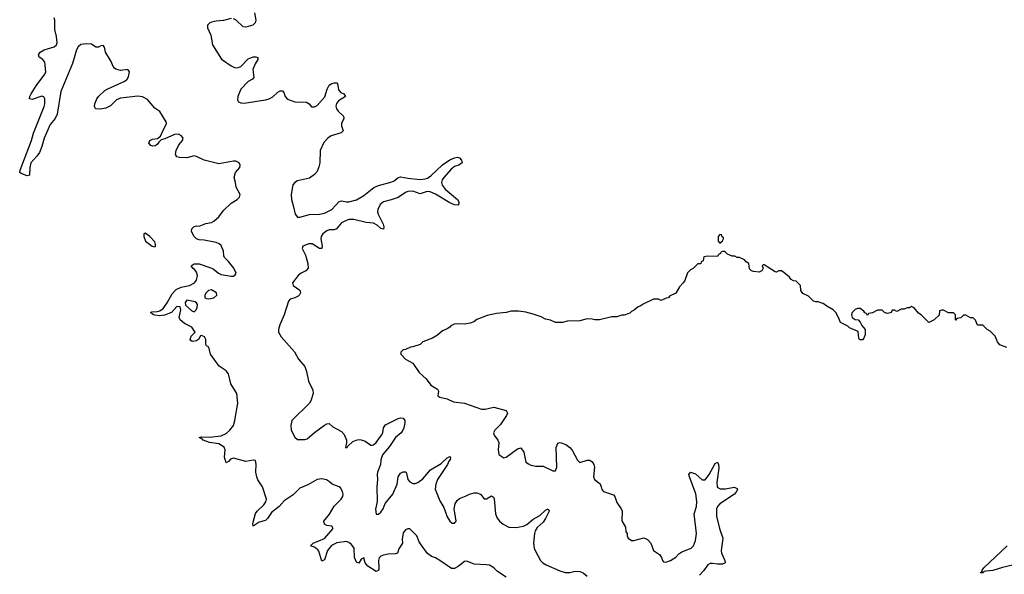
# Model space of a CAD drawing. Header units: inches. Extents: x 2528705 to 2676837, y 911742 to 1023252.
# Tile 64 of 143: x 2593470 to 2601484, y 972077 to 976595. Entities that reach past the tile are written whole.
import ezdxf

# ---------------------------------------------------------------- set-up
doc = ezdxf.new("R2010")
doc.units = ezdxf.units.IN
doc.header["$MEASUREMENT"] = 0
doc.layers.add('C5997', color=7, linetype='Continuous')
doc.layers.add('C6907', color=7, linetype='Continuous')

msp = doc.modelspace()

# ---------------------------------------------------------------- linework, layer by layer
at = {"layer": 'C5997', "color": 5}
for points, elevation in [([(2595382, 976650), (2595391.7, 976590), (2595387, 976570), (2595366.8, 976550), (2595310, 976534), (2595290, 976537.4), (2595230.4, 976590.4), (2595210, 976601.8)], 20), ([(2597430, 972053.6), (2597359.6, 972099.6), (2597329.2, 972130), (2597294, 972150), (2597270, 972155.1), (2597170, 972159.7), (2597110, 972183.5), (2597090, 972180.3), (2597039.8, 972140.2), (2597010, 972124.5), (2596984.8, 972124.8), (2596889.5, 972190), (2596855.1, 972210), (2596822.4, 972222.4), (2596790, 972246.6), (2596736.3, 972316.3), (2596721.3, 972341.3), (2596702, 972390), (2596646.4, 972446.4), (2596630, 972447.8), (2596610, 972438.5), (2596590, 972413.5), (2596583.4, 972363.4), (2596584.7, 972330), (2596556.8, 972283.2), (2596544, 972250), (2596530, 972242.4), (2596470, 972240.6), (2596430, 972232.2), (2596410, 972223.2), (2596395.3, 972210), (2596389.6, 972190), (2596394, 972126), (2596390, 972106.9), (2596377.8, 972102.2), (2596370, 972100.7), (2596302.2, 972142.2), (2596282.8, 972170), (2596270, 972210.8), (2596250, 972199.5), (2596231.2, 972168.8), (2596210, 972174.3), (2596194.8, 972214.8), (2596192.8, 972290), (2596170, 972319.9), (2596150, 972336), (2596130, 972343.6), (2596050, 972333.4), (2596008.4, 972311.6), (2595975.5, 972270), (2595950, 972193.3), (2595930, 972183.7), (2595903.9, 972263.9), (2595896.2, 972276.2), (2595870, 972298.2), (2595836, 972310), (2595859.6, 972330), (2595951.6, 972368.4), (2596021.8, 972450), (2596011.1, 972470), (2595970, 972474.8), (2595950, 972485.6), (2595945, 972510), (2595992.2, 972567.8), (2596028.7, 972631.3), (2596086.9, 972690), (2596100.6, 972710), (2596103, 972730), (2596098, 972750), (2596080.1, 972780.1), (2596070, 972789.8), (2596012.3, 972810), (2595991, 972831), (2595966.5, 972846.5), (2595930, 972855.6), (2595890, 972847.8), (2595814.4, 972805.6), (2595750, 972779.2), (2595696.4, 972723.6), (2595623.8, 972676.2), (2595582, 972630), (2595518.8, 972581.2), (2595487.3, 972532.7), (2595470, 972515.4), (2595419.3, 972500.7), (2595370, 972468.5), (2595368.2, 972490), (2595388.4, 972571.6), (2595401.6, 972590), (2595458.1, 972641.9), (2595473.5, 972666.5), (2595478.1, 972690), (2595447.4, 972790), (2595407.7, 972847.7), (2595398.8, 972870), (2595390.8, 972910), (2595394.8, 972974.8), (2595390, 973002.9), (2595370, 973006.3), (2595310, 972996.6), (2595210, 973021.9), (2595186.5, 973013.5), (2595170, 972994.7), (2595150, 972983.7), (2595136.2, 973030), (2595142.5, 973090), (2595133.2, 973113.2), (2595090, 973139.4), (2595014, 973150), (2594964, 973170), (2594958, 973178), (2594929.3, 973190), (2594950, 973197.3), (2595013.5, 973193.5), (2595110, 973203.5), (2595150, 973222.8), (2595180.4, 973250), (2595209.6, 973290), (2595220.9, 973330), (2595245.1, 973470), (2595236.4, 973550), (2595189, 973629), (2595169.9, 973710), (2595150, 973733.7), (2595093.4, 973773.4), (2595023.7, 973870), (2595010, 973926), (2594990, 973938), (2594984, 973950), (2594984.5, 973990), (2594974.5, 974010), (2594950, 974022.4), (2594941.2, 974018.8), (2594924.4, 973990), (2594910, 973979.7), (2594874, 973974), (2594861.7, 973981.7), (2594858.4, 973990), (2594864.2, 974015.8), (2594897, 974050), (2594870, 974091), (2594810, 974119.7), (2594775.6, 974150), (2594767.3, 974170), (2594781.5, 974230), (2594775.2, 974255.2), (2594750, 974257.7), (2594704.9, 974210), (2594647.8, 974187.8), (2594610, 974182.8), (2594570, 974187.6), (2594559, 974190), (2594535.3, 974210), (2594544.8, 974215.2), (2594590, 974217.7), (2594610, 974223.6), (2594637.2, 974242.8), (2594671.1, 974288.9), (2594710, 974360.8), (2594743.8, 974396.2), (2594783.4, 974416.6), (2594850.8, 974429.2), (2594891.9, 974450), (2594910, 974472.9), (2594917.8, 974510), (2594910, 974537.3), (2594896.6, 974556.6), (2594878.7, 974570), (2594866.6, 974590), (2594890, 974605.3), (2594930, 974606.9), (2595017.3, 974577.3), (2595044.9, 974564.9), (2595089.2, 974530), (2595110, 974520.1), (2595190, 974506), (2595210, 974506.3), (2595224, 974516), (2595230.5, 974530), (2595212.6, 974570), (2595170, 974625.1), (2595136.9, 974656.9), (2595131.3, 974671.3), (2595129.6, 974710), (2595110, 974754.3), (2595094.3, 974770), (2595070, 974779.3), (2594970, 974799.4), (2594930, 974802.9), (2594910, 974810.4), (2594888.8, 974830), (2594869.3, 974870.7), (2594870.7, 974890), (2594890, 974909.3), (2594910, 974914.8), (2594930, 974911.9), (2594985.2, 974934.8), (2595030, 974944), (2595050, 974954.6), (2595092, 974990), (2595130, 975040.1), (2595190, 975100.6), (2595239.8, 975130), (2595260.2, 975150), (2595263.7, 975170), (2595232.9, 975230), (2595227.6, 975267.6), (2595214.8, 975310), (2595225.8, 975350), (2595260.3, 975390), (2595265, 975410), (2595257.1, 975430), (2595230, 975443.4), (2595210, 975442.8), (2595090, 975420.2), (2594970, 975450.5), (2594910, 975481.6), (2594890, 975486.5), (2594830, 975468.6), (2594770, 975472.3), (2594750, 975479), (2594739.6, 975490), (2594738.6, 975498.6), (2594743.8, 975530), (2594765.7, 975574.3), (2594795.7, 975610), (2594799.1, 975630), (2594787.1, 975650), (2594761.2, 975661.2), (2594730, 975660.1), (2594650, 975624.9), (2594622.6, 975617.4), (2594601.6, 975598.4), (2594590, 975579.4), (2594573.4, 975566.6), (2594550, 975565.3), (2594537.1, 975570), (2594520.2, 975590), (2594529.3, 975610), (2594550, 975622.4), (2594592, 975628), (2594614.8, 975645.2), (2594639.1, 975700.9), (2594657.1, 975730), (2594665.2, 975750), (2594663.1, 975763.1), (2594610, 975847.4), (2594570, 975875.4), (2594510, 975945.2), (2594470, 975965.9), (2594430, 975972), (2594290, 975956.7), (2594256.7, 975943.3), (2594210, 975894.4), (2594170, 975875), (2594126.2, 975866.2), (2594085.6, 975870), (2594077.3, 975890), (2594081.8, 975910), (2594097.1, 975950), (2594112.4, 975970), (2594162.9, 976017.1), (2594187.6, 976032.4), (2594326.6, 976093.4), (2594344.5, 976110), (2594355, 976130), (2594364.6, 976170), (2594350, 976188.7), (2594290, 976181.8), (2594251.2, 976191.2), (2594240.2, 976200.2), (2594230, 976214), (2594214.1, 976254.1), (2594168.9, 976330), (2594160.2, 976370), (2594150, 976386), (2594130, 976382), (2594110, 976371.1), (2594090, 976371.9), (2594054.5, 976394.5), (2594010, 976398.5), (2593967.7, 976392.3), (2593945.6, 976374.4), (2593931.7, 976350), (2593900.7, 976239.3), (2593804.9, 976010), (2593775.8, 975824.2), (2593757.5, 975790), (2593718.7, 975741.3), (2593669.6, 975630), (2593650, 975562), (2593630, 975513.7), (2593610, 975482), (2593561.5, 975430), (2593551.1, 975391.1), (2593550, 975329.2), (2593530, 975324.2), (2593481, 975341), (2593469.7, 975349.7), (2593472.8, 975370), (2593565.2, 975610), (2593582.7, 975670), (2593670, 975888.7), (2593674.2, 975910), (2593673.9, 975950), (2593667.4, 975967.4), (2593650, 975971.5), (2593570, 975945), (2593548.3, 975950), (2593551, 975970), (2593562, 975990), (2593604, 976056), (2593673.6, 976150), (2593681.2, 976170), (2593674, 976250), (2593658.5, 976270), (2593629.4, 976289.4), (2593624, 976310), (2593636.2, 976330), (2593670, 976350.1), (2593750, 976374.3), (2593769.8, 976390), (2593773.8, 976410), (2593770, 976459.3), (2593755.2, 976515.2), (2593756.7, 976590), (2593750.4, 976610)], 20), ([(2595190, 976606), (2595130, 976587.2), (2595070, 976583.7), (2595030, 976575.7), (2595016.4, 976570), (2594998, 976550), (2594997.6, 976530), (2595024.4, 976470), (2595038, 976390), (2595113.3, 976273.3), (2595190, 976218.9), (2595224.1, 976204.1), (2595250, 976204.7), (2595270, 976214.3), (2595330, 976275.6), (2595370, 976291.5), (2595392.8, 976292.8), (2595407.3, 976287.3), (2595408.2, 976270), (2595385.6, 976234.4), (2595368.4, 976190), (2595375.3, 976124.7), (2595363.8, 976110), (2595328.5, 976091.5), (2595268.4, 976030), (2595244.1, 975970), (2595243.1, 975943.1), (2595250, 975925.3), (2595270, 975916.9), (2595295.8, 975915.8), (2595470, 975941.3), (2595500.4, 975950), (2595530, 975965.8), (2595570, 976003.7), (2595590, 976016.1), (2595610, 976016.5), (2595621, 976001), (2595630.9, 975970), (2595650, 975948.9), (2595710, 975924.8), (2595803.2, 975923.2), (2595825.3, 975910), (2595845.2, 975885.2), (2595870, 975884.7), (2595890, 975895.2), (2595954.2, 975965.8), (2595972.1, 976030), (2595990, 976062.4), (2596010, 976074.3), (2596030, 976079.7), (2596050, 976080.4), (2596055.3, 976075.3), (2596063.6, 976023.6), (2596082.7, 976002.7), (2596108.2, 975990), (2596123, 975970), (2596065.4, 975934.6), (2596048.4, 975911.6), (2596043.6, 975890), (2596048.3, 975870), (2596063, 975850), (2596104.3, 975810), (2596107.2, 975790), (2596088, 975748), (2596088, 975730), (2596102.7, 975690), (2596086.2, 975673.8), (2596005.2, 975650), (2595978, 975630), (2595944.9, 975595.1), (2595916.6, 975530), (2595912.4, 975430), (2595904.5, 975395.5), (2595890, 975358.7), (2595870, 975332.8), (2595830, 975304.8), (2595730, 975282.6), (2595708.5, 975270), (2595691.7, 975250), (2595680.1, 975170), (2595681.9, 975130), (2595699.6, 975070), (2595710.9, 975010), (2595730, 974986.1), (2595750, 974985.1), (2595830, 975007.5), (2595910, 975010.1), (2595950, 975018.3), (2596010.6, 975050), (2596070, 975114.7), (2596090, 975119.3), (2596130, 975110.1), (2596150, 975111.2), (2596212.2, 975127.8), (2596270, 975161.6), (2596351.5, 975228.5), (2596390, 975244.2), (2596490, 975270.2), (2596516.5, 975283.5), (2596550.3, 975310.3), (2596570, 975315.9), (2596630, 975304.6), (2596730, 975294.4), (2596770, 975297.3), (2596790, 975303.8), (2596817.1, 975322.9), (2596910, 975412.7), (2596970, 975453.4), (2597008.7, 975470), (2597034, 975474), (2597050.6, 975470.6), (2597064.7, 975450), (2597071, 975430), (2597044.7, 975410), (2597010, 975399.6), (2596981.4, 975378.6), (2596920.8, 975310), (2596908, 975290), (2596903.6, 975270), (2596907.8, 975247.8), (2596933.8, 975213.8), (2597034.6, 975130), (2597043.7, 975110), (2597044.9, 975095.1), (2597036.5, 975083.5), (2597010, 975087.6), (2596970, 975104.2), (2596853.2, 975173.2), (2596810, 975193.7), (2596785.2, 975194.8), (2596730, 975177.2), (2596670, 975197.9), (2596630, 975195.3), (2596610, 975187.5), (2596550, 975146.8), (2596493.7, 975126.3), (2596430, 975110.4), (2596404.1, 975090), (2596384.3, 975050), (2596383.5, 975030), (2596388, 975010), (2596429.3, 974930), (2596433, 974907), (2596430, 974889.6), (2596410, 974893.5), (2596380.1, 974920.1), (2596350, 974937.9), (2596290, 974942.8), (2596190, 974966.5), (2596150, 974966.1), (2596110, 974952), (2596090, 974939.5), (2596048.5, 974891.5), (2596030, 974883.2), (2595990, 974882.4), (2595970, 974873.8), (2595936.6, 974850), (2595923.1, 974830), (2595920.6, 974810), (2595932.1, 974750), (2595930.1, 974729.9), (2595910, 974729.9), (2595850, 974769.9), (2595824.4, 974770), (2595773.4, 974750), (2595770.2, 974730), (2595795.4, 974675.4), (2595815.9, 974610), (2595817.2, 974570), (2595798.9, 974550), (2595760.8, 974530), (2595735.5, 974510), (2595690.4, 974450), (2595694.9, 974430), (2595750, 974391.4), (2595756.5, 974370), (2595747.7, 974352.3), (2595736.9, 974343.1), (2595710, 974328.1), (2595670, 974317.3), (2595656.9, 974303.1), (2595621.5, 974190), (2595586.2, 974110), (2595575.2, 974070), (2595576.8, 974050), (2595597.2, 974010), (2595707.9, 973890), (2595738.9, 973830), (2595789.8, 973770), (2595804, 973730), (2595819.2, 973650), (2595856.8, 973576.8), (2595858.1, 973550), (2595840.5, 973490), (2595828.6, 973471.4), (2595685.9, 973330), (2595676.8, 973290), (2595679.5, 973250), (2595710, 973193.4), (2595730, 973173.7), (2595790, 973175.2), (2595810, 973180.9), (2595868.7, 973231.3), (2595950, 973290.4), (2595970, 973302), (2595990, 973306), (2596018, 973278), (2596090, 973240.7), (2596110, 973214.8), (2596130.8, 973169.2), (2596131, 973149), (2596121, 973110), (2596136, 973110), (2596140.7, 973119.3), (2596182.5, 973157.5), (2596209.7, 973170.3), (2596230, 973174), (2596250, 973172.2), (2596280.7, 973160.7), (2596328.2, 973130), (2596338, 973130), (2596350, 973131.7), (2596370, 973150.2), (2596415.4, 973210), (2596424.4, 973230), (2596432.3, 973270), (2596446.6, 973293.4), (2596550, 973346), (2596570, 973350.3), (2596590, 973348), (2596604.4, 973330), (2596605.3, 973310), (2596597.4, 973270), (2596588.7, 973250), (2596573.7, 973230), (2596527.8, 973192.2), (2596480.9, 973119.1), (2596423.5, 973050), (2596408.5, 973010), (2596407.7, 972970), (2596382.7, 972910), (2596378.9, 972890), (2596382.7, 972850), (2596377.8, 972790), (2596378.9, 972670), (2596367.2, 972607.2), (2596370, 972566), (2596390, 972565.4), (2596410, 972582.9), (2596427, 972610), (2596445.4, 972654.6), (2596507.7, 972730), (2596540.9, 972810), (2596550.9, 972870), (2596570, 972900.3), (2596590, 972912.4), (2596611.9, 972911.9), (2596619.4, 972899.4), (2596630.2, 972850), (2596645.2, 972830), (2596670, 972816.9), (2596690, 972817.3), (2596710, 972825.8), (2596750, 972853.8), (2596812.8, 972927.2), (2596900, 972980), (2596950, 973024.9), (2596970, 973037.3), (2596977.3, 973030), (2596972.8, 973012.8), (2596962, 972998), (2596951.5, 972970), (2596871.1, 972850), (2596856.5, 972810), (2596851.2, 972770), (2596890, 972675.5), (2596921.5, 972621.5), (2596950, 972545.5), (2596970, 972508.5), (2596990, 972494.4), (2597010, 972494.4), (2597023, 972510), (2597005.1, 972610), (2597013.3, 972650), (2597030, 972678), (2597050, 972694.4), (2597104.7, 972715.3), (2597130, 972730.4), (2597170, 972739.3), (2597190, 972739.3), (2597221, 972730), (2597250.9, 972690.9), (2597270, 972690.7), (2597310, 972714.9), (2597325.1, 972705.1), (2597331.6, 972691.6), (2597342.6, 972570), (2597355, 972535), (2597375, 972510), (2597404.4, 972484.4), (2597450, 972460.4), (2597510, 972457.8), (2597571.8, 972468.2), (2597597.4, 972482.6), (2597650, 972527), (2597704.7, 972555.3), (2597750, 972600.3), (2597771.3, 972610), (2597779, 972590), (2597750, 972531.3), (2597730, 972500.8), (2597682.8, 972457.2), (2597665.3, 972430), (2597659.1, 972410), (2597652.9, 972330), (2597657.4, 972290), (2597664.3, 972270), (2597709.3, 972190), (2597729.2, 972169.2), (2597754.8, 972154.8), (2597865.5, 972105.5), (2597910, 972090.7), (2597947.6, 972092.4), (2597990, 972102.6), (2598030, 972100.2), (2598054.9, 972090), (2598090, 972060.4)], 20), ([(2600000, 974285.3), (2599970, 974295.3), (2599950, 974295.3), (2599930, 974302), (2599890, 974342), (2599844.7, 974364.7), (2599828, 974390), (2599826, 974430), (2599790, 974466), (2599768.4, 974468.4), (2599750, 974478), (2599736.5, 974496.5), (2599690, 974535.3), (2599670, 974548), (2599650, 974548), (2599630, 974538), (2599620.4, 974540.4), (2599530, 974598), (2599522, 974598), (2599514, 974590), (2599522, 974570), (2599511.6, 974548.4), (2599490, 974538), (2599443.1, 974543.1), (2599426, 974550), (2599410, 974566), (2599406, 974610), (2599382, 974622), (2599370, 974638), (2599330, 974658), (2599310, 974658), (2599290, 974668), (2599268.4, 974668.4), (2599230, 974686), (2599210, 974706), (2599190, 974706), (2599178, 974702), (2599174, 974690), (2599158, 974682), (2599150, 974666), (2599070, 974668), (2599038, 974662), (2599034, 974630), (2599018, 974622), (2599012.7, 974607.3), (2598990, 974606), (2598951.3, 974568.7), (2598930, 974558), (2598906.4, 974533.6), (2598884.7, 974470), (2598871.3, 974450), (2598840.7, 974419.3), (2598810, 974368), (2598758, 974342), (2598751.6, 974328.4), (2598732.7, 974327.3), (2598690, 974308.7), (2598670, 974318), (2598630, 974318), (2598543.6, 974276.4), (2598519.6, 974260.4), (2598503.6, 974256.4), (2598474, 974230), (2598450, 974218), (2598435.3, 974204.7), (2598390, 974188.7), (2598370, 974188.7), (2598330, 974175.3), (2598290, 974175.3), (2598190, 974149), (2598150, 974149), (2598130, 974155.3), (2598090, 974158), (2598030, 974142), (2597930, 974138), (2597888.4, 974128.4), (2597830, 974128.7), (2597790, 974148), (2597750, 974154), (2597714.2, 974174.2), (2597650, 974197), (2597590, 974212), (2597530, 974220.7), (2597470, 974220.9), (2597430, 974209.3), (2597350, 974202), (2597274.6, 974185.4), (2597190, 974153.2), (2597167.1, 974132.9), (2597137.5, 974122.5), (2597090, 974114.5), (2597030, 974118), (2597005.2, 974114.8), (2596978.8, 974101.2), (2596970.5, 974089.5), (2596950, 974075.3), (2596910, 974059), (2596870, 974025.2), (2596830, 974001.2), (2596752, 973970), (2596730, 973949), (2596670, 973928.7), (2596650, 973928), (2596610, 973908), (2596590, 973906), (2596572.7, 973887.3), (2596572, 973870), (2596611.3, 973830), (2596670, 973796), (2596721.1, 973721.1), (2596778.8, 973670), (2596816.8, 973616.8), (2596870, 973584.7), (2596878.8, 973570), (2596872, 973530), (2596890, 973521), (2596950, 973506.4), (2597001.7, 973481.7), (2597090, 973470.4), (2597230, 973422.4), (2597258.3, 973421.7), (2597330, 973438), (2597430.8, 973410), (2597440.5, 973390), (2597433, 973370), (2597383, 973297), (2597337.3, 973250), (2597326.8, 973230), (2597331.3, 973210), (2597362.8, 973170), (2597370.8, 973150), (2597364, 973090), (2597370, 973054), (2597402, 973030), (2597410, 973026), (2597430, 973031), (2597521.2, 973098.8), (2597550, 973106.8), (2597572.4, 973072.4), (2597590, 972991.3), (2597610, 972976), (2597630, 972966.8), (2597670, 972958.8), (2597730, 972958.8), (2597810, 972918.8), (2597830, 972921), (2597842, 972950), (2597836.2, 973110), (2597850, 973146), (2597869.5, 973150.5), (2597913.9, 973133.9), (2597948.2, 973110), (2597966.7, 973086.7), (2598010, 973006.8), (2598028.7, 972988.7), (2598090, 973006), (2598110, 973005.5), (2598130, 972994), (2598143.8, 972970), (2598148.4, 972950), (2598140.5, 972870), (2598148.3, 972848.3), (2598193.5, 972813.5), (2598203.8, 972790), (2598206.9, 972766.9), (2598221, 972750), (2598303.4, 972723.4), (2598314.8, 972710), (2598330, 972661), (2598366.8, 972610), (2598374.8, 972590), (2598371.3, 972511.3), (2598399.6, 972459.6), (2598403.6, 972423.6), (2598414, 972410), (2598414, 972390), (2598422, 972370), (2598450, 972352), (2598470, 972352), (2598550, 972374.8), (2598580.7, 972360.7), (2598606.8, 972330), (2598630, 972272), (2598678, 972238), (2598694.4, 972214.4), (2598701, 972190), (2598710, 972178), (2598730, 972176), (2598768, 972190), (2598810, 972217.3), (2598835.8, 972244.2), (2598859.7, 972260.3), (2598936.2, 972290), (2598955.1, 972310), (2598970, 972351), (2598977.6, 972410), (2598959.7, 972570), (2598977.7, 972630), (2598982.3, 972670), (2598972.7, 972732.7), (2598920.7, 972870), (2598917.2, 972890), (2598928.7, 972910), (2598970, 972895.5), (2599025.4, 972845.4), (2599050, 972846.4), (2599082.4, 972890), (2599130, 972980.7), (2599150, 972990.8), (2599158, 972970), (2599161.6, 972941.6), (2599145.1, 972825.1), (2599146.3, 972786.3), (2599172.3, 972772.3), (2599213.8, 972773.8), (2599285.8, 972785.8), (2599310, 972776), (2599313.4, 972770), (2599305.5, 972750), (2599288, 972730), (2599170, 972651.2), (2599150.4, 972630), (2599141.3, 972610), (2599140.3, 972550), (2599166, 972450), (2599192.7, 972370), (2599179.3, 972270), (2599181.6, 972250), (2599210.7, 972190), (2599210.8, 972170), (2599190, 972158.4), (2599150, 972158.3), (2599110, 972166), (2599090, 972163.6), (2599070, 972153), (2599036, 972104), (2599002, 972070)], 40)]:
    msp.add_lwpolyline(points, dxfattribs=dict(at, elevation=elevation))
for points, elevation in [([(2594490, 974857.2), (2594485.5, 974854.5), (2594481, 974850), (2594480.7, 974830), (2594494.8, 974790), (2594547.3, 974750), (2594570, 974744.9), (2594575.1, 974750), (2594575.9, 974764.1), (2594570, 974784), (2594529, 974830)], 40), ([(2599170, 974846), (2599154, 974830), (2599154, 974790), (2599170, 974774), (2599190, 974794), (2599198, 974810), (2599198, 974818), (2599187.3, 974827.3), (2599182, 974842)], 40), ([(2595030, 974394.6), (2595007.4, 974390), (2594988.8, 974370), (2594978, 974350), (2594977.3, 974330), (2594990, 974323.1), (2595010, 974320.8), (2595050, 974328.8), (2595075.1, 974350), (2595070.8, 974370)], 20), ([(2594830, 974309.6), (2594816, 974290), (2594818.9, 974270), (2594870, 974222), (2594890, 974215.8), (2594905.6, 974230), (2594914, 974250), (2594915.8, 974275.8), (2594909.6, 974289.6), (2594897.4, 974297.4)], 20)]:
    msp.add_lwpolyline(points, close=True, dxfattribs=dict(at, elevation=elevation))
at = {"layer": 'C6907', "color": 5, "elevation": 40}
for points in [[(2601503.7, 973923.7), (2601447.2, 973947.2), (2601428, 973970), (2601410, 974018), (2601370, 974058), (2601346, 974070), (2601310, 974106), (2601267.3, 974107.3), (2601250, 974146), (2601230, 974166), (2601210, 974166), (2601170, 974188), (2601152.7, 974187.3), (2601130, 974166), (2601098, 974162), (2601090, 974146), (2601086, 974150), (2601086, 974190), (2601070, 974206), (2601030, 974206), (2600990, 974228), (2600972.7, 974227.3), (2600958, 974222), (2600952.7, 974187.3), (2600914, 974150), (2600869.1, 974129.1), (2600808, 974190), (2600785.2, 974205.2), (2600750, 974248), (2600730, 974258), (2600711.6, 974248.4), (2600692.7, 974247.3), (2600670, 974238), (2600643.6, 974236.4), (2600610, 974218), (2600590, 974228), (2600572.7, 974227.3), (2600562, 974210), (2600543.1, 974203.1), (2600530, 974202), (2600510, 974208.7), (2600490, 974228), (2600451.6, 974228.4), (2600410, 974208), (2600378, 974202), (2600370, 974186), (2600362, 974202), (2600350, 974206), (2600340.4, 974220.4), (2600310, 974242), (2600290, 974242), (2600270, 974235.3), (2600244.7, 974210), (2600241, 974190), (2600244.7, 974170), (2600270, 974151.3), (2600294, 974150), (2600312, 974132), (2600323.6, 974103.6), (2600352, 974070), (2600352, 974030), (2600339.6, 974000.4), (2600330, 973986), (2600312.7, 973987.3), (2600306, 973990), (2600300.4, 974000.4), (2600295.3, 974055.3), (2600224, 974084), (2600210, 974098), (2600150, 974128), (2600135.3, 974170), (2600114, 974210), (2600092.5, 974232.5), (2600040.2, 974260.2), (2600010, 974282), (2600000, 974285.3)], [(2601598.3, 972161.7), (2601468.5, 972131.5), (2601390, 972107.2), (2601337, 972103), (2601320.3, 972099.7), (2601309.5, 972089.5), (2601289.3, 972089.3), (2601294, 972094), (2601306, 972094), (2601301.2, 972101.2), (2601302.7, 972110), (2601318, 972130), (2601507.3, 972310)]]:
    msp.add_lwpolyline(points, dxfattribs=at)

doc.saveas('drawing.dxf')
